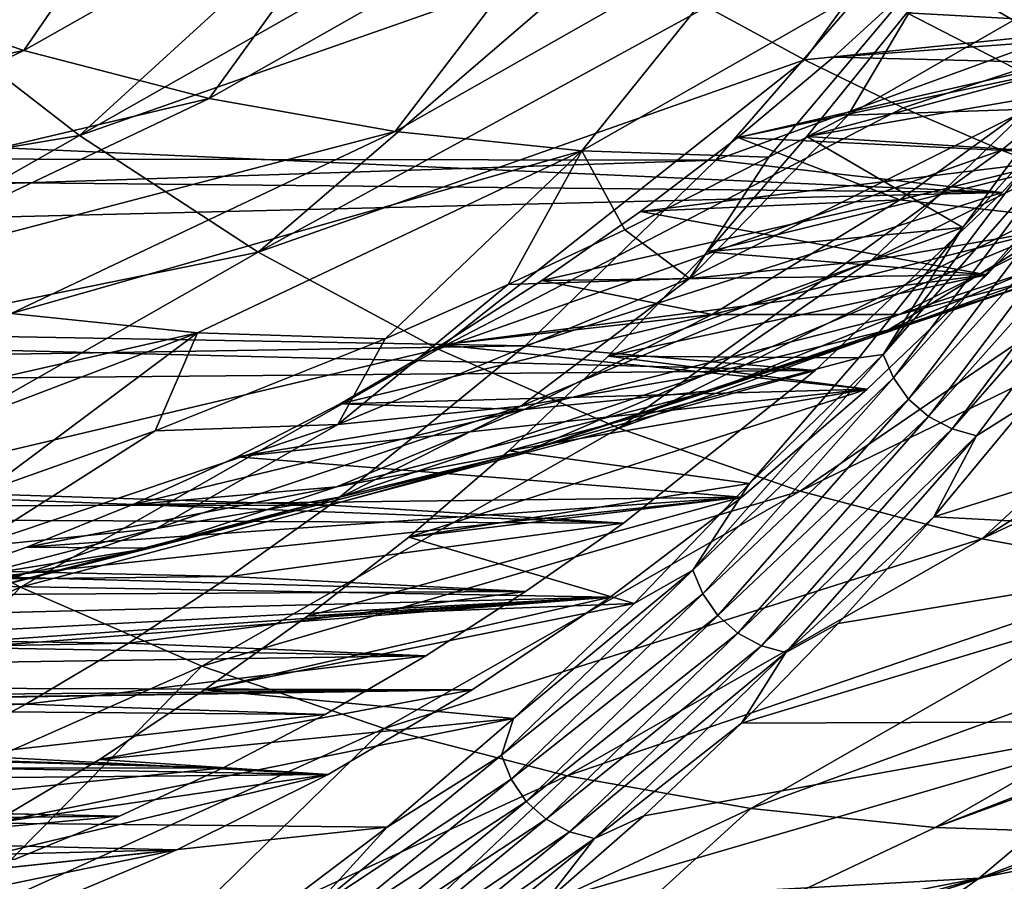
# Model space of a CAD drawing. Header units: millimetres. Extents: x 0 to 99, y -177 to 177.
# Tile 8 of 192: x 34.13 to 43.11, y -171.5 to -163.65. Entities that reach past the tile are written whole.
import ezdxf

# ---------------------------------------------------------------- set-up
doc = ezdxf.new("R2010")
doc.units = ezdxf.units.MM
doc.header["$LTSCALE"] = 26.699852
for name, color, linetype in [('12', 7, 'CONTINUOUS'), ('13', 7, 'CONTINUOUS'), ('17', 7, 'CONTINUOUS'), ('2', 7, 'CONTINUOUS'), ('37', 7, 'CONTINUOUS'), ('39', 7, 'CONTINUOUS'), ('4', 7, 'CONTINUOUS'), ('42', 7, 'CONTINUOUS'), ('6', 7, 'CONTINUOUS'), ('94', 7, 'CONTINUOUS'), ('96', 7, 'CONTINUOUS'), ('97', 7, 'CONTINUOUS')]:
    doc.layers.add(name, color=color, linetype=linetype)

msp = doc.modelspace()

# ---------------------------------------------------------------- linework, layer by layer
at = {"layer": '12', "color": 253, "linetype": 'Continuous', "true_color": 0x9ca8ab}
for points in [[(44.4944, -163.6874, 46.973), (42.309, -162.6124, 38.766), (46.5978, -161.7291, 46.763), (44.4944, -163.6874, 46.973)], [(41.2876, -164.0154, 40.5716), (40.3954, -163.5325, 37.2441), (42.309, -162.6124, 38.766), (41.2876, -164.0154, 40.5716)], [(44.4944, -163.6874, 46.973), (41.2876, -164.0154, 40.5716), (42.309, -162.6124, 38.766), (44.4944, -163.6874, 46.973)], [(42.1861, -164.4515, 43.9228), (41.2876, -164.0154, 40.5716), (44.4944, -163.6874, 46.973), (42.1861, -164.4515, 43.9228)], [(43.0805, -164.8383, 47.2604), (42.1861, -164.4515, 43.9228), (44.4944, -163.6874, 46.973), (43.0805, -164.8383, 47.2604)], [(46.6621, -164.472, 55.1041), (43.0805, -164.8383, 47.2604), (44.4944, -163.6874, 46.973), (46.6621, -164.472, 55.1041)], [(43.9669, -165.1771, 50.5691), (43.0805, -164.8383, 47.2604), (46.6621, -164.472, 55.1041), (43.9669, -165.1771, 50.5691)]]:
    msp.add_3dface(points, dxfattribs=at)
at = {"layer": '13', "color": 253, "linetype": 'Continuous', "true_color": 0x9ca8ab}
for points in [[(46.272, -168.3799, 153.2581), (47.965, -166.4493, 159.4221), (42.4657, -168.1794, 156.7867), (46.272, -168.3799, 153.2581)], [(42.4657, -168.1794, 156.7867), (47.965, -166.4493, 159.4221), (43.3206, -167.1468, 159.9926), (42.4657, -168.1794, 156.7867)], [(41.5942, -169.1516, 153.5206), (46.272, -168.3799, 153.2581), (42.4657, -168.1794, 156.7867), (41.5942, -169.1516, 153.5206)], [(44.5751, -170.0442, 147.0708), (46.272, -168.3799, 153.2581), (40.7128, -170.0596, 150.2172), (44.5751, -170.0442, 147.0708)], [(40.7128, -170.0596, 150.2172), (46.272, -168.3799, 153.2581), (41.5942, -169.1516, 153.5206), (40.7128, -170.0596, 150.2172)], [(44.5751, -170.0442, 147.0708), (42.8772, -171.4724, 140.8699), (48.9195, -169.1946, 145.6896), (44.5751, -170.0442, 147.0708)], [(48.9195, -169.1946, 145.6896), (42.8772, -171.4724, 140.8699), (47.2161, -170.6007, 139.517), (48.9195, -169.1946, 145.6896)], [(42.8772, -171.4724, 140.8699), (44.5751, -170.0442, 147.0708), (38.9187, -171.6952, 143.4916), (42.8772, -171.4724, 140.8699)], [(38.9187, -171.6952, 143.4916), (44.5751, -170.0442, 147.0708), (39.8215, -170.9065, 146.876), (38.9187, -171.6952, 143.4916)], [(39.8215, -170.9065, 146.876), (44.5751, -170.0442, 147.0708), (40.7128, -170.0596, 150.2172), (39.8215, -170.9065, 146.876)], [(42.8772, -171.4724, 140.8699), (41.1799, -172.687, 134.6601), (47.2161, -170.6007, 139.517), (42.8772, -171.4724, 140.8699)], [(47.2161, -170.6007, 139.517), (41.1799, -172.687, 134.6601), (45.5139, -171.7955, 133.3337), (47.2161, -170.6007, 139.517)], [(43.578, -172.7116, 93.8928), (41.9248, -172.8729, 87.7617), (47.4425, -170.8516, 92.786), (43.578, -172.7116, 93.8928)], [(47.4425, -170.8516, 92.786), (41.9248, -172.8729, 87.7617), (45.8002, -171.0146, 86.6883), (47.4425, -170.8516, 92.786)], [(41.9248, -172.8729, 87.7617), (40.2809, -172.9255, 81.6311), (45.8002, -171.0146, 86.6883), (41.9248, -172.8729, 87.7617)], [(40.2809, -172.9255, 81.6311), (43.1759, -171.5761, 80.8553), (45.8002, -171.0146, 86.6883), (40.2809, -172.9255, 81.6311)], [(41.1799, -172.687, 134.6601), (42.8772, -171.4724, 140.8699), (37.0721, -173.1071, 136.5723), (41.1799, -172.687, 134.6601)], [(37.0721, -173.1071, 136.5723), (42.8772, -171.4724, 140.8699), (38.0027, -172.428, 140.0589), (37.0721, -173.1071, 136.5723)], [(38.0027, -172.428, 140.0589), (42.8772, -171.4724, 140.8699), (38.9187, -171.6952, 143.4916), (38.0027, -172.428, 140.0589)]]:
    msp.add_3dface(points, dxfattribs=at)
at = {"layer": '17', "color": 253, "linetype": 'Continuous', "true_color": 0x9ca8ab}
for points in [[(45.5758, -162.5906, 146.6187), (43.8682, -164.0489, 140.521), (42.4138, -163.2009, 147.1857), (45.5758, -162.5906, 146.6187)], [(42.4138, -163.2009, 147.1857), (43.8682, -164.0489, 140.521), (41.551, -163.9917, 143.9656), (42.4138, -163.2009, 147.1857)], [(43.7053, -163.3554, 80.7113), (41.6827, -164.5177, 81.2531), (43.3263, -164.4632, 87.3948), (43.7053, -163.3554, 80.7113)], [(41.551, -163.9917, 143.9656), (43.8682, -164.0489, 140.521), (40.6772, -164.7218, 140.7046), (41.551, -163.9917, 143.9656)], [(43.8682, -164.0489, 140.521), (42.1564, -165.291, 134.3883), (40.6772, -164.7218, 140.7046), (43.8682, -164.0489, 140.521)], [(42.1564, -165.291, 134.3883), (43.8682, -164.0489, 140.521), (45.5558, -164.4523, 133.3315), (42.1564, -165.291, 134.3883)], [(41.8952, -165.843, 94.4202), (43.5557, -165.5592, 100.5784), (44.9712, -164.2973, 93.5303), (41.8952, -165.843, 94.4202)], [(43.3263, -164.4632, 87.3948), (41.8952, -165.843, 94.4202), (44.9712, -164.2973, 93.5303), (43.3263, -164.4632, 87.3948)], [(41.6827, -164.5177, 81.2531), (40.2368, -166.009, 88.255), (43.3263, -164.4632, 87.3948), (41.6827, -164.5177, 81.2531)], [(40.2368, -166.009, 88.255), (41.8952, -165.843, 94.4202), (43.3263, -164.4632, 87.3948), (40.2368, -166.009, 88.255)], [(41.6827, -164.5177, 81.2531), (40.9605, -164.9025, 81.4466), (40.2368, -166.009, 88.255), (41.6827, -164.5177, 81.2531)], [(43.853, -165.4825, 127.1904), (42.1564, -165.291, 134.3883), (45.5558, -164.4523, 133.3315), (43.853, -165.4825, 127.1904)], [(40.6772, -164.7218, 140.7046), (42.1564, -165.291, 134.3883), (39.7912, -165.3978, 137.3978), (40.6772, -164.7218, 140.7046)], [(40.9605, -164.9025, 81.4466), (39.6473, -165.5635, 81.7985), (40.2368, -166.009, 88.255), (40.9605, -164.9025, 81.4466)], [(42.0525, -166.475, 107.6885), (43.7345, -165.9302, 113.8551), (45.2178, -165.1505, 106.7282), (42.0525, -166.475, 107.6885)], [(43.5557, -165.5592, 100.5784), (42.0525, -166.475, 107.6885), (45.2178, -165.1505, 106.7282), (43.5557, -165.5592, 100.5784)], [(42.1564, -165.291, 134.3883), (40.443, -166.3356, 128.2276), (38.8916, -166.0264, 134.0406), (42.1564, -165.291, 134.3883)], [(39.7912, -165.3978, 137.3978), (42.1564, -165.291, 134.3883), (38.8916, -166.0264, 134.0406), (39.7912, -165.3978, 137.3978)], [(40.443, -166.3356, 128.2276), (42.1564, -165.291, 134.3883), (43.853, -165.4825, 127.1904), (40.443, -166.3356, 128.2276)], [(42.1503, -166.3354, 121.0269), (43.853, -165.4825, 127.1904), (45.4193, -165.2439, 120.011), (42.1503, -166.3354, 121.0269)], [(43.7345, -165.9302, 113.8551), (42.1503, -166.3354, 121.0269), (45.4193, -165.2439, 120.011), (43.7345, -165.9302, 113.8551)], [(42.1503, -166.3354, 121.0269), (40.443, -166.3356, 128.2276), (43.853, -165.4825, 127.1904), (42.1503, -166.3354, 121.0269)], [(39.6473, -165.5635, 81.7985), (38.5853, -166.0628, 82.0831), (40.2368, -166.009, 88.255), (39.6473, -165.5635, 81.7985)], [(40.3741, -166.8866, 101.5132), (42.0525, -166.475, 107.6885), (43.5557, -165.5592, 100.5784), (40.3741, -166.8866, 101.5132)], [(41.8952, -165.843, 94.4202), (40.3741, -166.8866, 101.5132), (43.5557, -165.5592, 100.5784), (41.8952, -165.843, 94.4202)], [(38.6999, -167.1724, 95.3302), (40.3741, -166.8866, 101.5132), (41.8952, -165.843, 94.4202), (38.6999, -167.1724, 95.3302)], [(40.2368, -166.009, 88.255), (38.6999, -167.1724, 95.3302), (41.8952, -165.843, 94.4202), (40.2368, -166.009, 88.255)], [(40.4501, -167.0295, 114.8483), (42.1503, -166.3354, 121.0269), (43.7345, -165.9302, 113.8551), (40.4501, -167.0295, 114.8483)], [(42.0525, -166.475, 107.6885), (40.4501, -167.0295, 114.8483), (43.7345, -165.9302, 113.8551), (42.0525, -166.475, 107.6885)], [(38.5853, -166.0628, 82.0831), (37.0306, -167.3395, 89.1406), (40.2368, -166.009, 88.255), (38.5853, -166.0628, 82.0831)], [(37.0306, -167.3395, 89.1406), (38.6999, -167.1724, 95.3302), (40.2368, -166.009, 88.255), (37.0306, -167.3395, 89.1406)], [(38.8916, -166.0264, 134.0406), (40.443, -166.3356, 128.2276), (37.9776, -166.6131, 130.6294), (38.8916, -166.0264, 134.0406)], [(38.5853, -166.0628, 82.0831), (37.4626, -166.5576, 82.3839), (37.0306, -167.3395, 89.1406), (38.5853, -166.0628, 82.0831)], [(40.443, -166.3356, 128.2276), (38.7304, -167.2011, 122.0459), (37.0518, -167.1492, 127.1743), (40.443, -166.3356, 128.2276)], [(37.9776, -166.6131, 130.6294), (40.443, -166.3356, 128.2276), (37.0518, -167.1492, 127.1743), (37.9776, -166.6131, 130.6294)], [(38.7304, -167.2011, 122.0459), (40.443, -166.3356, 128.2276), (42.1503, -166.3354, 121.0269), (38.7304, -167.2011, 122.0459)], [(40.4501, -167.0295, 114.8483), (38.7304, -167.2011, 122.0459), (42.1503, -166.3354, 121.0269), (40.4501, -167.0295, 114.8483)], [(38.7543, -167.5807, 108.6604), (40.4501, -167.0295, 114.8483), (42.0525, -166.475, 107.6885), (38.7543, -167.5807, 108.6604)], [(40.3741, -166.8866, 101.5132), (38.7543, -167.5807, 108.6604), (42.0525, -166.475, 107.6885), (40.3741, -166.8866, 101.5132)], [(37.4626, -166.5576, 82.3839), (35.367, -167.395, 82.9454), (37.0306, -167.3395, 89.1406), (37.4626, -166.5576, 82.3839)], [(37.0639, -167.9974, 102.4646), (38.7543, -167.5807, 108.6604), (40.3741, -166.8866, 101.5132), (37.0639, -167.9974, 102.4646)], [(38.6999, -167.1724, 95.3302), (37.0639, -167.9974, 102.4646), (40.3741, -166.8866, 101.5132), (38.6999, -167.1724, 95.3302)], [(37.021, -167.9061, 115.8502), (38.7304, -167.2011, 122.0459), (40.4501, -167.0295, 114.8483), (37.021, -167.9061, 115.8502)], [(38.7543, -167.5807, 108.6604), (37.021, -167.9061, 115.8502), (40.4501, -167.0295, 114.8483), (38.7543, -167.5807, 108.6604)], [(38.7304, -167.2011, 122.0459), (37.021, -167.9061, 115.8502), (35.1626, -168.0682, 120.124), (38.7304, -167.2011, 122.0459)], [(36.1139, -167.6335, 123.6741), (38.7304, -167.2011, 122.0459), (35.1626, -168.0682, 120.124), (36.1139, -167.6335, 123.6741)], [(35.3795, -168.2868, 96.2619), (37.0639, -167.9974, 102.4646), (38.6999, -167.1724, 95.3302), (35.3795, -168.2868, 96.2619)], [(37.0306, -167.3395, 89.1406), (35.3795, -168.2868, 96.2619), (38.6999, -167.1724, 95.3302), (37.0306, -167.3395, 89.1406)], [(37.0518, -167.1492, 127.1743), (38.7304, -167.2011, 122.0459), (36.1139, -167.6335, 123.6741), (37.0518, -167.1492, 127.1743)], [(35.367, -167.395, 82.9454), (33.7021, -168.456, 90.0531), (37.0306, -167.3395, 89.1406), (35.367, -167.395, 82.9454)], [(33.7021, -168.456, 90.0531), (35.3795, -168.2868, 96.2619), (37.0306, -167.3395, 89.1406), (33.7021, -168.456, 90.0531)], [(35.367, -167.395, 82.9454), (33.8174, -167.9459, 83.3607), (33.7021, -168.456, 90.0531), (35.367, -167.395, 82.9454)], [(35.3168, -168.4664, 109.646), (37.021, -167.9061, 115.8502), (38.7543, -167.5807, 108.6604), (35.3168, -168.4664, 109.646)], [(37.0639, -167.9974, 102.4646), (35.3168, -168.4664, 109.646), (38.7543, -167.5807, 108.6604), (37.0639, -167.9974, 102.4646)], [(37.021, -167.9061, 115.8502), (35.3168, -168.4664, 109.646), (34.1966, -168.4558, 116.5188), (37.021, -167.9061, 115.8502)], [(35.1626, -168.0682, 120.124), (37.021, -167.9061, 115.8502), (34.1966, -168.4558, 116.5188), (35.1626, -168.0682, 120.124)], [(33.6189, -168.8904, 103.4348), (35.3168, -168.4664, 109.646), (37.0639, -167.9974, 102.4646), (33.6189, -168.8904, 103.4348)], [(35.3795, -168.2868, 96.2619), (33.6189, -168.8904, 103.4348), (37.0639, -167.9974, 102.4646), (35.3795, -168.2868, 96.2619)], [(31.9282, -169.1851, 97.2172), (33.6189, -168.8904, 103.4348), (35.3795, -168.2868, 96.2619), (31.9282, -169.1851, 97.2172)], [(33.7021, -168.456, 90.0531), (31.9282, -169.1851, 97.2172), (35.3795, -168.2868, 96.2619), (33.7021, -168.456, 90.0531)], [(35.3168, -168.4664, 109.646), (33.6189, -168.8904, 103.4348), (32.2151, -169.0984, 109.1234), (35.3168, -168.4664, 109.646)], [(33.2145, -168.7984, 112.8536), (35.3168, -168.4664, 109.646), (32.2151, -169.0984, 109.1234), (33.2145, -168.7984, 112.8536)], [(34.1966, -168.4558, 116.5188), (35.3168, -168.4664, 109.646), (33.2145, -168.7984, 112.8536), (34.1966, -168.4558, 116.5188)]]:
    msp.add_3dface(points, dxfattribs=at)
at = {"layer": '2', "color": 253, "linetype": 'Continuous', "true_color": 0x9ca8ab}
for points in [[(43.6327, -164.3138, 165.2578), (45.3028, -161.7362, 171.4904), (42.2179, -163.5863, 159.9774), (43.6327, -164.3138, 165.2578)], [(41.3065, -164.7137, 156.5762), (43.6327, -164.3138, 165.2578), (42.2179, -163.5863, 159.9774), (41.3065, -164.7137, 156.5762)], [(42.7288, -165.5418, 161.8843), (43.6327, -164.3138, 165.2578), (41.3065, -164.7137, 156.5762), (42.7288, -165.5418, 161.8843)], [(40.4005, -165.7645, 153.195), (42.7288, -165.5418, 161.8843), (41.3065, -164.7137, 156.5762), (40.4005, -165.7645, 153.195)], [(41.7808, -166.732, 158.3462), (42.7288, -165.5418, 161.8843), (39.4969, -166.7169, 149.8226), (41.7808, -166.732, 158.3462)], [(39.4969, -166.7169, 149.8226), (42.7288, -165.5418, 161.8843), (40.4005, -165.7645, 153.195), (39.4969, -166.7169, 149.8226)], [(38.5909, -167.579, 146.4413), (41.7808, -166.732, 158.3462), (39.4969, -166.7169, 149.8226), (38.5909, -167.579, 146.4413)], [(40.7844, -167.8769, 154.6277), (41.7808, -166.732, 158.3462), (38.5909, -167.579, 146.4413), (40.7844, -167.8769, 154.6277)], [(37.6783, -168.3642, 143.0354), (40.7844, -167.8769, 154.6277), (38.5909, -167.579, 146.4413), (37.6783, -168.3642, 143.0354)], [(39.7347, -168.9696, 150.71), (40.7844, -167.8769, 154.6277), (37.6783, -168.3642, 143.0354), (39.7347, -168.9696, 150.71)], [(36.7549, -169.0861, 139.5893), (39.7347, -168.9696, 150.71), (37.6783, -168.3642, 143.0354), (36.7549, -169.0861, 139.5893)], [(38.6345, -170.0179, 146.6042), (39.7347, -168.9696, 150.71), (35.8165, -169.7581, 136.0873), (38.6345, -170.0179, 146.6042)], [(35.8165, -169.7581, 136.0873), (39.7347, -168.9696, 150.71), (36.7549, -169.0861, 139.5893), (35.8165, -169.7581, 136.0873)], [(34.8592, -170.3919, 132.5145), (38.6345, -170.0179, 146.6042), (35.8165, -169.7581, 136.0873), (34.8592, -170.3919, 132.5145)], [(37.4806, -171.0091, 142.2977), (38.6345, -170.0179, 146.6042), (33.8839, -170.9734, 128.8745), (37.4806, -171.0091, 142.2977)], [(33.8839, -170.9734, 128.8745), (38.6345, -170.0179, 146.6042), (34.8592, -170.3919, 132.5145), (33.8839, -170.9734, 128.8745)], [(32.8934, -171.4982, 125.1781), (37.4806, -171.0091, 142.2977), (33.8839, -170.9734, 128.8745), (32.8934, -171.4982, 125.1781)], [(36.2679, -171.9272, 137.7718), (37.4806, -171.0091, 142.2977), (32.8934, -171.4982, 125.1781), (36.2679, -171.9272, 137.7718)], [(31.8903, -171.9685, 121.4345), (36.2679, -171.9272, 137.7718), (32.8934, -171.4982, 125.1781), (31.8903, -171.9685, 121.4345)]]:
    msp.add_3dface(points, dxfattribs=at)
at = {"layer": '37', "color": 253, "linetype": 'Continuous', "true_color": 0x9ca8ab}
for points in [[(45.9144, -162.5467, 160.25), (42.4138, -163.2009, 147.1857), (44.9759, -163.7371, 156.7476), (45.9144, -162.5467, 160.25)], [(42.4138, -163.2009, 147.1857), (41.551, -163.9917, 143.9656), (44.9759, -163.7371, 156.7476), (42.4138, -163.2009, 147.1857)], [(41.551, -163.9917, 143.9656), (40.6772, -164.7218, 140.7046), (44.9759, -163.7371, 156.7476), (41.551, -163.9917, 143.9656)], [(44.9759, -163.7371, 156.7476), (40.6772, -164.7218, 140.7046), (43.9885, -164.8831, 153.0626), (44.9759, -163.7371, 156.7476)], [(40.6772, -164.7218, 140.7046), (39.7912, -165.3978, 137.3978), (43.9885, -164.8831, 153.0626), (40.6772, -164.7218, 140.7046)], [(43.9885, -164.8831, 153.0626), (39.7912, -165.3978, 137.3978), (42.9484, -165.9736, 149.1808), (43.9885, -164.8831, 153.0626)], [(39.7912, -165.3978, 137.3978), (38.8916, -166.0264, 134.0406), (42.9484, -165.9736, 149.1808), (39.7912, -165.3978, 137.3978)], [(38.8916, -166.0264, 134.0406), (37.9776, -166.6131, 130.6294), (42.9484, -165.9736, 149.1808), (38.8916, -166.0264, 134.0406)], [(42.9484, -165.9736, 149.1808), (37.9776, -166.6131, 130.6294), (41.858, -167.0169, 145.1115), (42.9484, -165.9736, 149.1808)], [(37.9776, -166.6131, 130.6294), (37.0518, -167.1492, 127.1743), (41.858, -167.0169, 145.1115), (37.9776, -166.6131, 130.6294)], [(37.0518, -167.1492, 127.1743), (36.1139, -167.6335, 123.6741), (41.858, -167.0169, 145.1115), (37.0518, -167.1492, 127.1743)], [(41.858, -167.0169, 145.1115), (36.1139, -167.6335, 123.6741), (40.7144, -168.002, 140.8434), (41.858, -167.0169, 145.1115)], [(36.1139, -167.6335, 123.6741), (35.1626, -168.0682, 120.124), (40.7144, -168.002, 140.8434), (36.1139, -167.6335, 123.6741)], [(34.1966, -168.4558, 116.5188), (33.2145, -168.7984, 112.8536), (40.7144, -168.002, 140.8434), (34.1966, -168.4558, 116.5188)], [(40.7144, -168.002, 140.8434), (33.2145, -168.7984, 112.8536), (39.5133, -168.9134, 136.3608), (40.7144, -168.002, 140.8434)], [(35.1626, -168.0682, 120.124), (34.1966, -168.4558, 116.5188), (40.7144, -168.002, 140.8434), (35.1626, -168.0682, 120.124)], [(33.2145, -168.7984, 112.8536), (32.2151, -169.0984, 109.1234), (39.5133, -168.9134, 136.3608), (33.2145, -168.7984, 112.8536)], [(30.1672, -169.5647, 101.4806), (29.1196, -169.7296, 97.5709), (39.5133, -168.9134, 136.3608), (30.1672, -169.5647, 101.4806)], [(39.5133, -168.9134, 136.3608), (29.1196, -169.7296, 97.5709), (38.2575, -169.7579, 131.6742), (39.5133, -168.9134, 136.3608)], [(31.199, -169.3543, 105.3314), (30.1672, -169.5647, 101.4806), (39.5133, -168.9134, 136.3608), (31.199, -169.3543, 105.3314)], [(32.2151, -169.0984, 109.1234), (31.199, -169.3543, 105.3314), (39.5133, -168.9134, 136.3608), (32.2151, -169.0984, 109.1234)], [(26.9771, -169.9232, 89.575), (25.8822, -169.9517, 85.4888), (38.2575, -169.7579, 131.6742), (26.9771, -169.9232, 89.575)], [(38.2575, -169.7579, 131.6742), (25.8822, -169.9517, 85.4888), (36.9436, -170.5293, 126.7707), (38.2575, -169.7579, 131.6742)], [(28.0562, -169.8491, 93.6024), (26.9771, -169.9232, 89.575), (38.2575, -169.7579, 131.6742), (28.0562, -169.8491, 93.6024)], [(29.1196, -169.7296, 97.5709), (28.0562, -169.8491, 93.6024), (38.2575, -169.7579, 131.6742), (29.1196, -169.7296, 97.5709)], [(36.9436, -170.5293, 126.7707), (25.8822, -169.9517, 85.4888), (14.1196, -170.1263, 41.5905), (36.9436, -170.5293, 126.7707)], [(15.2048, -170.7313, 45.6405), (36.9436, -170.5293, 126.7707), (14.1196, -170.1263, 41.5905), (15.2048, -170.7313, 45.6405)], [(35.5654, -171.2141, 121.627), (36.9436, -170.5293, 126.7707), (15.2048, -170.7313, 45.6405), (35.5654, -171.2141, 121.627)], [(17.2421, -171.67, 53.2436), (35.5654, -171.2141, 121.627), (15.2048, -170.7313, 45.6405), (17.2421, -171.67, 53.2436)], [(34.1257, -171.8206, 116.2539), (35.5654, -171.2141, 121.627), (17.2421, -171.67, 53.2436), (34.1257, -171.8206, 116.2539)]]:
    msp.add_3dface(points, dxfattribs=at)
at = {"layer": '39', "color": 253, "linetype": 'Continuous', "true_color": 0x9ca8ab}
for points in [[(42.2179, -163.5863, 159.9774), (45.9144, -162.5467, 160.25), (44.9759, -163.7371, 156.7476), (42.2179, -163.5863, 159.9774)], [(41.3065, -164.7137, 156.5762), (42.2179, -163.5863, 159.9774), (44.9759, -163.7371, 156.7476), (41.3065, -164.7137, 156.5762)], [(41.3065, -164.7137, 156.5762), (44.9759, -163.7371, 156.7476), (43.9885, -164.8831, 153.0626), (41.3065, -164.7137, 156.5762)], [(40.4005, -165.7645, 153.195), (41.3065, -164.7137, 156.5762), (43.9885, -164.8831, 153.0626), (40.4005, -165.7645, 153.195)], [(40.4005, -165.7645, 153.195), (43.9885, -164.8831, 153.0626), (42.9484, -165.9736, 149.1808), (40.4005, -165.7645, 153.195)], [(39.4969, -166.7169, 149.8226), (40.4005, -165.7645, 153.195), (42.9484, -165.9736, 149.1808), (39.4969, -166.7169, 149.8226)], [(39.4969, -166.7169, 149.8226), (42.9484, -165.9736, 149.1808), (41.858, -167.0169, 145.1115), (39.4969, -166.7169, 149.8226)], [(38.5909, -167.579, 146.4413), (39.4969, -166.7169, 149.8226), (41.858, -167.0169, 145.1115), (38.5909, -167.579, 146.4413)], [(37.6783, -168.3642, 143.0354), (38.5909, -167.579, 146.4413), (41.858, -167.0169, 145.1115), (37.6783, -168.3642, 143.0354)], [(37.6783, -168.3642, 143.0354), (41.858, -167.0169, 145.1115), (40.7144, -168.002, 140.8434), (37.6783, -168.3642, 143.0354)], [(36.7549, -169.0861, 139.5893), (37.6783, -168.3642, 143.0354), (40.7144, -168.002, 140.8434), (36.7549, -169.0861, 139.5893)], [(36.7549, -169.0861, 139.5893), (40.7144, -168.002, 140.8434), (39.5133, -168.9134, 136.3608), (36.7549, -169.0861, 139.5893)], [(35.8165, -169.7581, 136.0873), (36.7549, -169.0861, 139.5893), (39.5133, -168.9134, 136.3608), (35.8165, -169.7581, 136.0873)], [(35.8165, -169.7581, 136.0873), (39.5133, -168.9134, 136.3608), (38.2575, -169.7579, 131.6742), (35.8165, -169.7581, 136.0873)], [(34.8592, -170.3919, 132.5145), (35.8165, -169.7581, 136.0873), (38.2575, -169.7579, 131.6742), (34.8592, -170.3919, 132.5145)], [(34.8592, -170.3919, 132.5145), (38.2575, -169.7579, 131.6742), (36.9436, -170.5293, 126.7707), (34.8592, -170.3919, 132.5145)], [(33.8839, -170.9734, 128.8745), (34.8592, -170.3919, 132.5145), (36.9436, -170.5293, 126.7707), (33.8839, -170.9734, 128.8745)], [(32.8934, -171.4982, 125.1781), (33.8839, -170.9734, 128.8745), (36.9436, -170.5293, 126.7707), (32.8934, -171.4982, 125.1781)], [(32.8934, -171.4982, 125.1781), (36.9436, -170.5293, 126.7707), (35.5654, -171.2141, 121.627), (32.8934, -171.4982, 125.1781)], [(31.8903, -171.9685, 121.4345), (32.8934, -171.4982, 125.1781), (35.5654, -171.2141, 121.627), (31.8903, -171.9685, 121.4345)], [(31.8903, -171.9685, 121.4345), (35.5654, -171.2141, 121.627), (34.1257, -171.8206, 116.2539), (31.8903, -171.9685, 121.4345)]]:
    msp.add_3dface(points, dxfattribs=at)
at = {"layer": '4', "color": 253, "linetype": 'Continuous', "true_color": 0x9ca8ab}
for points in [[(34.6758, -164.7045, 29.8462), (33.0549, -163.4464, 23.7037), (37.8216, -161.8327, 27.6393), (34.6758, -164.7045, 29.8462)], [(38.6641, -162.4421, 30.7839), (34.6758, -164.7045, 29.8462), (37.8216, -161.8327, 27.6393), (38.6641, -162.4421, 30.7839)], [(39.5189, -163.0067, 33.9739), (34.6758, -164.7045, 29.8462), (38.6641, -162.4421, 30.7839), (39.5189, -163.0067, 33.9739)], [(36.3069, -165.7668, 36.0185), (34.6758, -164.7045, 29.8462), (39.5189, -163.0067, 33.9739), (36.3069, -165.7668, 36.0185)], [(40.3954, -163.5325, 37.2441), (36.3069, -165.7668, 36.0185), (39.5189, -163.0067, 33.9739), (40.3954, -163.5325, 37.2441)], [(34.6758, -164.7045, 29.8462), (29.2279, -165.6169, 24.0283), (33.0549, -163.4464, 23.7037), (34.6758, -164.7045, 29.8462)], [(41.2876, -164.0154, 40.5716), (36.3069, -165.7668, 36.0185), (40.3954, -163.5325, 37.2441), (41.2876, -164.0154, 40.5716)], [(37.9466, -166.6508, 42.2131), (36.3069, -165.7668, 36.0185), (41.2876, -164.0154, 40.5716), (37.9466, -166.6508, 42.2131)], [(42.1861, -164.4515, 43.9228), (37.9466, -166.6508, 42.2131), (41.2876, -164.0154, 40.5716), (42.1861, -164.4515, 43.9228)], [(43.0805, -164.8383, 47.2604), (37.9466, -166.6508, 42.2131), (42.1861, -164.4515, 43.9228), (43.0805, -164.8383, 47.2604)], [(30.854, -166.8769, 30.2558), (29.2279, -165.6169, 24.0283), (34.6758, -164.7045, 29.8462), (30.854, -166.8769, 30.2558)], [(36.3069, -165.7668, 36.0185), (30.854, -166.8769, 30.2558), (34.6758, -164.7045, 29.8462), (36.3069, -165.7668, 36.0185)], [(39.5932, -167.3725, 48.4239), (37.9466, -166.6508, 42.2131), (43.0805, -164.8383, 47.2604), (39.5932, -167.3725, 48.4239)], [(43.9669, -165.1771, 50.5691), (39.5932, -167.3725, 48.4239), (43.0805, -164.8383, 47.2604), (43.9669, -165.1771, 50.5691)], [(44.8619, -165.4759, 53.9107), (39.5932, -167.3725, 48.4239), (43.9669, -165.1771, 50.5691), (44.8619, -165.4759, 53.9107)], [(41.2455, -167.9462, 54.6459), (39.5932, -167.3725, 48.4239), (44.8619, -165.4759, 53.9107), (41.2455, -167.9462, 54.6459)], [(45.7825, -165.7394, 57.3474), (41.2455, -167.9462, 54.6459), (44.8619, -165.4759, 53.9107), (45.7825, -165.7394, 57.3474)], [(32.4913, -167.9389, 36.5099), (30.854, -166.8769, 30.2558), (36.3069, -165.7668, 36.0185), (32.4913, -167.9389, 36.5099)], [(37.9466, -166.6508, 42.2131), (32.4913, -167.9389, 36.5099), (36.3069, -165.7668, 36.0185), (37.9466, -166.6508, 42.2131)], [(42.9028, -168.38, 60.876), (41.2455, -167.9462, 54.6459), (45.7825, -165.7394, 57.3474), (42.9028, -168.38, 60.876)], [(46.7259, -165.965, 60.8687), (42.9028, -168.38, 60.876), (45.7825, -165.7394, 57.3474), (46.7259, -165.965, 60.8687)], [(47.6804, -166.1492, 64.4312), (42.9028, -168.38, 60.876), (46.7259, -165.965, 60.8687), (47.6804, -166.1492, 64.4312)], [(44.5647, -168.6812, 67.1117), (42.9028, -168.38, 60.876), (47.6804, -166.1492, 64.4312), (44.5647, -168.6812, 67.1117)], [(34.1381, -168.8208, 42.7834), (32.4913, -167.9389, 36.5099), (37.9466, -166.6508, 42.2131), (34.1381, -168.8208, 42.7834)], [(39.5932, -167.3725, 48.4239), (34.1381, -168.8208, 42.7834), (37.9466, -166.6508, 42.2131), (39.5932, -167.3725, 48.4239)], [(35.7929, -169.5396, 49.0708), (34.1381, -168.8208, 42.7834), (39.5932, -167.3725, 48.4239), (35.7929, -169.5396, 49.0708)], [(41.2455, -167.9462, 54.6459), (35.7929, -169.5396, 49.0708), (39.5932, -167.3725, 48.4239), (41.2455, -167.9462, 54.6459)], [(34.1381, -168.8208, 42.7834), (30.0481, -170.5866, 42.841), (32.4913, -167.9389, 36.5099), (34.1381, -168.8208, 42.7834)], [(37.4546, -170.1097, 55.367), (35.7929, -169.5396, 49.0708), (41.2455, -167.9462, 54.6459), (37.4546, -170.1097, 55.367)], [(42.9028, -168.38, 60.876), (37.4546, -170.1097, 55.367), (41.2455, -167.9462, 54.6459), (42.9028, -168.38, 60.876)], [(39.1228, -170.54, 61.6694), (37.4546, -170.1097, 55.367), (42.9028, -168.38, 60.876), (39.1228, -170.54, 61.6694)], [(44.5647, -168.6812, 67.1117), (39.1228, -170.54, 61.6694), (42.9028, -168.38, 60.876), (44.5647, -168.6812, 67.1117)], [(40.7972, -170.8381, 67.9757), (39.1228, -170.54, 61.6694), (44.5647, -168.6812, 67.1117), (40.7972, -170.8381, 67.9757)], [(46.2306, -168.8571, 73.3503), (40.7972, -170.8381, 67.9757), (44.5647, -168.6812, 67.1117), (46.2306, -168.8571, 73.3503)], [(31.7396, -171.3326, 49.2924), (30.0481, -170.5866, 42.841), (34.1381, -168.8208, 42.7834), (31.7396, -171.3326, 49.2924)], [(35.7929, -169.5396, 49.0708), (31.7396, -171.3326, 49.2924), (34.1381, -168.8208, 42.7834), (35.7929, -169.5396, 49.0708)], [(42.4776, -171.0118, 74.2836), (40.7972, -170.8381, 67.9757), (46.2306, -168.8571, 73.3503), (42.4776, -171.0118, 74.2836)], [(47.9014, -168.9141, 79.589), (42.4776, -171.0118, 74.2836), (46.2306, -168.8571, 73.3503), (47.9014, -168.9141, 79.589)], [(47.4389, -169.2017, 79.7129), (42.4776, -171.0118, 74.2836), (47.9014, -168.9141, 79.589), (47.4389, -169.2017, 79.7129)], [(44.1661, -171.0674, 80.59), (42.4776, -171.0118, 74.2836), (47.4389, -169.2017, 79.7129), (44.1661, -171.0674, 80.59)], [(33.4391, -171.9231, 55.7522), (31.7396, -171.3326, 49.2924), (35.7929, -169.5396, 49.0708), (33.4391, -171.9231, 55.7522)], [(37.4546, -170.1097, 55.367), (33.4391, -171.9231, 55.7522), (35.7929, -169.5396, 49.0708), (37.4546, -170.1097, 55.367)], [(35.1461, -172.368, 62.2175), (33.4391, -171.9231, 55.7522), (37.4546, -170.1097, 55.367), (35.1461, -172.368, 62.2175)], [(39.1228, -170.54, 61.6694), (35.1461, -172.368, 62.2175), (37.4546, -170.1097, 55.367), (39.1228, -170.54, 61.6694)], [(36.8605, -172.6756, 68.6859), (35.1461, -172.368, 62.2175), (39.1228, -170.54, 61.6694), (36.8605, -172.6756, 68.6859)], [(40.7972, -170.8381, 67.9757), (36.8605, -172.6756, 68.6859), (39.1228, -170.54, 61.6694), (40.7972, -170.8381, 67.9757)], [(38.5821, -172.8543, 75.1552), (36.8605, -172.6756, 68.6859), (40.7972, -170.8381, 67.9757), (38.5821, -172.8543, 75.1552)], [(42.4776, -171.0118, 74.2836), (38.5821, -172.8543, 75.1552), (40.7972, -170.8381, 67.9757), (42.4776, -171.0118, 74.2836)], [(44.1661, -171.0674, 80.59), (38.5821, -172.8543, 75.1552), (42.4776, -171.0118, 74.2836), (44.1661, -171.0674, 80.59)], [(43.1759, -171.5761, 80.8553), (38.5821, -172.8543, 75.1552), (44.1661, -171.0674, 80.59), (43.1759, -171.5761, 80.8553)]]:
    msp.add_3dface(points, dxfattribs=at)
at = {"layer": '42', "color": 253, "linetype": 'Continuous', "true_color": 0x9ca8ab}
for points in [[(43.6327, -164.3138, 165.2578), (42.7288, -165.5418, 161.8843), (43.7161, -164.4357, 165.4753), (43.6327, -164.3138, 165.2578)], [(43.7161, -164.4357, 165.4753), (42.7288, -165.5418, 161.8843), (42.0047, -166.6996, 159.0872), (43.7161, -164.4357, 165.4753)], [(43.7161, -164.4357, 165.4753), (42.0047, -166.6996, 159.0872), (43.8094, -164.6437, 165.5295), (43.7161, -164.4357, 165.4753)], [(43.8094, -164.6437, 165.5295), (42.0047, -166.6996, 159.0872), (42.0961, -166.9118, 159.1317), (43.8094, -164.6437, 165.5295)], [(43.8094, -164.6437, 165.5295), (42.0961, -166.9118, 159.1317), (43.9495, -164.8357, 165.5651), (43.8094, -164.6437, 165.5295)], [(43.9495, -164.8357, 165.5651), (42.0961, -166.9118, 159.1317), (42.2348, -167.1077, 159.1582), (43.9495, -164.8357, 165.5651)], [(43.9495, -164.8357, 165.5651), (42.2348, -167.1077, 159.1582), (44.1323, -164.9922, 165.5757), (43.9495, -164.8357, 165.5651)], [(44.1323, -164.9922, 165.5757), (42.2348, -167.1077, 159.1582), (42.4171, -167.2669, 159.1611), (44.1323, -164.9922, 165.5757)], [(44.1323, -164.9922, 165.5757), (42.4171, -167.2669, 159.1611), (44.3457, -165.1026, 165.5606), (44.1323, -164.9922, 165.5757)], [(44.3457, -165.1026, 165.5606), (42.4171, -167.2669, 159.1611), (42.6307, -167.3787, 159.1403), (44.3457, -165.1026, 165.5606)], [(44.3457, -165.1026, 165.5606), (42.6307, -167.3787, 159.1403), (44.5692, -165.1654, 165.5247), (44.3457, -165.1026, 165.5606)], [(44.5692, -165.1654, 165.5247), (42.6307, -167.3787, 159.1403), (42.8548, -167.4415, 159.1007), (44.5692, -165.1654, 165.5247)], [(43.3206, -167.1468, 159.9926), (44.5692, -165.1654, 165.5247), (42.8548, -167.4415, 159.1007), (43.3206, -167.1468, 159.9926)], [(42.7288, -165.5418, 161.8843), (41.7808, -166.732, 158.3462), (42.0047, -166.6996, 159.0872), (42.7288, -165.5418, 161.8843)], [(42.0047, -166.6996, 159.0872), (40.7844, -167.8769, 154.6277), (40.2694, -168.6656, 152.6101), (42.0047, -166.6996, 159.0872)], [(42.0047, -166.6996, 159.0872), (40.2694, -168.6656, 152.6101), (42.0961, -166.9118, 159.1317), (42.0047, -166.6996, 159.0872)], [(41.7808, -166.732, 158.3462), (40.7844, -167.8769, 154.6277), (42.0047, -166.6996, 159.0872), (41.7808, -166.732, 158.3462)], [(42.0961, -166.9118, 159.1317), (40.2694, -168.6656, 152.6101), (40.3592, -168.8814, 152.6459), (42.0961, -166.9118, 159.1317)], [(42.0961, -166.9118, 159.1317), (40.3592, -168.8814, 152.6459), (42.2348, -167.1077, 159.1582), (42.0961, -166.9118, 159.1317)], [(42.2348, -167.1077, 159.1582), (40.3592, -168.8814, 152.6459), (40.4969, -169.0804, 152.6642), (42.2348, -167.1077, 159.1582)], [(42.2348, -167.1077, 159.1582), (40.4969, -169.0804, 152.6642), (42.4171, -167.2669, 159.1611), (42.2348, -167.1077, 159.1582)], [(42.4657, -168.1794, 156.7867), (43.3206, -167.1468, 159.9926), (42.8548, -167.4415, 159.1007), (42.4657, -168.1794, 156.7867)], [(42.4171, -167.2669, 159.1611), (40.4969, -169.0804, 152.6642), (40.6788, -169.2418, 152.6602), (42.4171, -167.2669, 159.1611)], [(42.4171, -167.2669, 159.1611), (40.6788, -169.2418, 152.6602), (42.6307, -167.3787, 159.1403), (42.4171, -167.2669, 159.1611)], [(42.6307, -167.3787, 159.1403), (40.6788, -169.2418, 152.6602), (40.8927, -169.3544, 152.6341), (42.6307, -167.3787, 159.1403)], [(42.6307, -167.3787, 159.1403), (40.8927, -169.3544, 152.6341), (42.8548, -167.4415, 159.1007), (42.6307, -167.3787, 159.1403)], [(42.8548, -167.4415, 159.1007), (40.8927, -169.3544, 152.6341), (41.1174, -169.417, 152.5913), (42.8548, -167.4415, 159.1007)], [(42.4657, -168.1794, 156.7867), (42.8548, -167.4415, 159.1007), (41.1174, -169.417, 152.5913), (42.4657, -168.1794, 156.7867)], [(40.7844, -167.8769, 154.6277), (39.7347, -168.9696, 150.71), (40.2694, -168.6656, 152.6101), (40.7844, -167.8769, 154.6277)], [(41.5942, -169.1516, 153.5206), (42.4657, -168.1794, 156.7867), (41.1174, -169.417, 152.5913), (41.5942, -169.1516, 153.5206)], [(40.2694, -168.6656, 152.6101), (38.6345, -170.0179, 146.6042), (38.524, -170.3536, 146.0953), (40.2694, -168.6656, 152.6101)], [(40.2694, -168.6656, 152.6101), (38.524, -170.3536, 146.0953), (40.3592, -168.8814, 152.6459), (40.2694, -168.6656, 152.6101)], [(39.7347, -168.9696, 150.71), (38.6345, -170.0179, 146.6042), (40.2694, -168.6656, 152.6101), (39.7347, -168.9696, 150.71)], [(40.3592, -168.8814, 152.6459), (38.524, -170.3536, 146.0953), (38.6123, -170.5724, 146.1232), (40.3592, -168.8814, 152.6459)], [(40.3592, -168.8814, 152.6459), (38.6123, -170.5724, 146.1232), (40.4969, -169.0804, 152.6642), (40.3592, -168.8814, 152.6459)], [(40.4969, -169.0804, 152.6642), (38.6123, -170.5724, 146.1232), (38.7492, -170.7739, 146.1341), (40.4969, -169.0804, 152.6642)], [(40.4969, -169.0804, 152.6642), (38.7492, -170.7739, 146.1341), (40.6788, -169.2418, 152.6602), (40.4969, -169.0804, 152.6642)], [(40.7128, -170.0596, 150.2172), (41.5942, -169.1516, 153.5206), (41.1174, -169.417, 152.5913), (40.7128, -170.0596, 150.2172)], [(40.6788, -169.2418, 152.6602), (38.7492, -170.7739, 146.1341), (38.9309, -170.9369, 146.1238), (40.6788, -169.2418, 152.6602)], [(40.6788, -169.2418, 152.6602), (38.9309, -170.9369, 146.1238), (40.8927, -169.3544, 152.6341), (40.6788, -169.2418, 152.6602)], [(40.8927, -169.3544, 152.6341), (38.9309, -170.9369, 146.1238), (39.1451, -171.0501, 146.093), (40.8927, -169.3544, 152.6341)], [(40.8927, -169.3544, 152.6341), (39.1451, -171.0501, 146.093), (41.1174, -169.417, 152.5913), (40.8927, -169.3544, 152.6341)], [(41.1174, -169.417, 152.5913), (39.1451, -171.0501, 146.093), (39.3705, -171.1122, 146.0471), (41.1174, -169.417, 152.5913)], [(40.7128, -170.0596, 150.2172), (41.1174, -169.417, 152.5913), (39.3705, -171.1122, 146.0471), (40.7128, -170.0596, 150.2172)], [(38.6345, -170.0179, 146.6042), (37.4806, -171.0091, 142.2977), (38.524, -170.3536, 146.0953), (38.6345, -170.0179, 146.6042)], [(39.8215, -170.9065, 146.876), (40.7128, -170.0596, 150.2172), (39.3705, -171.1122, 146.0471), (39.8215, -170.9065, 146.876)], [(38.524, -170.3536, 146.0953), (37.4806, -171.0091, 142.2977), (36.7719, -171.7878, 139.5557), (38.524, -170.3536, 146.0953)], [(38.524, -170.3536, 146.0953), (36.7719, -171.7878, 139.5557), (38.6123, -170.5724, 146.1232), (38.524, -170.3536, 146.0953)], [(38.6123, -170.5724, 146.1232), (36.7719, -171.7878, 139.5557), (36.8591, -172.009, 139.5766), (38.6123, -170.5724, 146.1232)], [(38.6123, -170.5724, 146.1232), (36.8591, -172.009, 139.5766), (38.7492, -170.7739, 146.1341), (38.6123, -170.5724, 146.1232)], [(38.7492, -170.7739, 146.1341), (36.8591, -172.009, 139.5766), (36.9952, -172.2127, 139.5807), (38.7492, -170.7739, 146.1341)], [(38.7492, -170.7739, 146.1341), (36.9952, -172.2127, 139.5807), (38.9309, -170.9369, 146.1238), (38.7492, -170.7739, 146.1341)], [(38.9309, -170.9369, 146.1238), (36.9952, -172.2127, 139.5807), (37.1767, -172.3769, 139.5646), (38.9309, -170.9369, 146.1238)], [(38.9309, -170.9369, 146.1238), (37.1767, -172.3769, 139.5646), (39.1451, -171.0501, 146.093), (38.9309, -170.9369, 146.1238)], [(38.9187, -171.6952, 143.4916), (39.8215, -170.9065, 146.876), (39.3705, -171.1122, 146.0471), (38.9187, -171.6952, 143.4916)], [(37.4806, -171.0091, 142.2977), (36.2679, -171.9272, 137.7718), (36.7719, -171.7878, 139.5557), (37.4806, -171.0091, 142.2977)], [(39.1451, -171.0501, 146.093), (37.1767, -172.3769, 139.5646), (37.3913, -172.4904, 139.5295), (39.1451, -171.0501, 146.093)], [(39.1451, -171.0501, 146.093), (37.3913, -172.4904, 139.5295), (39.3705, -171.1122, 146.0471), (39.1451, -171.0501, 146.093)], [(39.3705, -171.1122, 146.0471), (37.3913, -172.4904, 139.5295), (37.6173, -172.5519, 139.4809), (39.3705, -171.1122, 146.0471)], [(38.9187, -171.6952, 143.4916), (39.3705, -171.1122, 146.0471), (37.6173, -172.5519, 139.4809), (38.9187, -171.6952, 143.4916)]]:
    msp.add_3dface(points, dxfattribs=at)
at = {"layer": '6', "color": 253, "linetype": 'Continuous', "true_color": 0x9ca8ab}
for points in [[(32.4843, -163.3516, 49.7345), (34.1689, -163.9296, 56.0511), (35.8848, -161.4316, 49.1964), (32.4843, -163.3516, 49.7345)], [(34.1689, -163.9296, 56.0511), (37.5702, -162.0053, 55.4378), (35.8848, -161.4316, 49.1964), (34.1689, -163.9296, 56.0511)], [(34.1689, -163.9296, 56.0511), (35.8595, -164.3662, 62.3834), (37.5702, -162.0053, 55.4378), (34.1689, -163.9296, 56.0511)], [(35.8595, -164.3662, 62.3834), (39.2579, -162.4393, 61.6962), (37.5702, -162.0053, 55.4378), (35.8595, -164.3662, 62.3834)], [(35.8595, -164.3662, 62.3834), (37.5552, -164.669, 68.7286), (39.2579, -162.4393, 61.6962), (35.8595, -164.3662, 62.3834)], [(37.5552, -164.669, 68.7286), (40.9469, -162.7405, 67.9689), (39.2579, -162.4393, 61.6962), (37.5552, -164.669, 68.7286)], [(37.5552, -164.669, 68.7286), (39.2553, -164.8455, 75.0841), (40.9469, -162.7405, 67.9689), (37.5552, -164.669, 68.7286)], [(39.2553, -164.8455, 75.0841), (42.6359, -162.9164, 74.2529), (40.9469, -162.7405, 67.9689), (39.2553, -164.8455, 75.0841)], [(39.2553, -164.8455, 75.0841), (40.9605, -164.9025, 81.4466), (42.6359, -162.9164, 74.2529), (39.2553, -164.8455, 75.0841)], [(42.6359, -162.9164, 74.2529), (40.9605, -164.9025, 81.4466), (41.6827, -164.5177, 81.2531), (42.6359, -162.9164, 74.2529)], [(43.7053, -163.3554, 80.7113), (42.6359, -162.9164, 74.2529), (41.6827, -164.5177, 81.2531), (43.7053, -163.3554, 80.7113)], [(32.4843, -163.3516, 49.7345), (29.0128, -165.0147, 50.6078), (34.1689, -163.9296, 56.0511), (32.4843, -163.3516, 49.7345)], [(29.0128, -165.0147, 50.6078), (30.6848, -165.5905, 56.9393), (34.1689, -163.9296, 56.0511), (29.0128, -165.0147, 50.6078)], [(34.1689, -163.9296, 56.0511), (30.6848, -165.5905, 56.9393), (35.8595, -164.3662, 62.3834), (34.1689, -163.9296, 56.0511)], [(30.6848, -165.5905, 56.9393), (32.3657, -166.0254, 63.2856), (35.8595, -164.3662, 62.3834), (30.6848, -165.5905, 56.9393)], [(35.8595, -164.3662, 62.3834), (32.3657, -166.0254, 63.2856), (37.5552, -164.669, 68.7286), (35.8595, -164.3662, 62.3834)], [(32.3657, -166.0254, 63.2856), (34.0549, -166.327, 69.6439), (37.5552, -164.669, 68.7286), (32.3657, -166.0254, 63.2856)], [(37.5552, -164.669, 68.7286), (34.0549, -166.327, 69.6439), (39.2553, -164.8455, 75.0841), (37.5552, -164.669, 68.7286)], [(34.0549, -166.327, 69.6439), (35.7519, -166.5027, 76.0114), (39.2553, -164.8455, 75.0841), (34.0549, -166.327, 69.6439)], [(35.7519, -166.5027, 76.0114), (37.4626, -166.5576, 82.3839), (39.2553, -164.8455, 75.0841), (35.7519, -166.5027, 76.0114)], [(39.2553, -164.8455, 75.0841), (37.4626, -166.5576, 82.3839), (38.5853, -166.0628, 82.0831), (39.2553, -164.8455, 75.0841)], [(39.6473, -165.5635, 81.7985), (39.2553, -164.8455, 75.0841), (38.5853, -166.0628, 82.0831), (39.6473, -165.5635, 81.7985)], [(40.9605, -164.9025, 81.4466), (39.2553, -164.8455, 75.0841), (39.6473, -165.5635, 81.7985), (40.9605, -164.9025, 81.4466)], [(34.0549, -166.327, 69.6439), (30.4166, -167.716, 70.6397), (35.7519, -166.5027, 76.0114), (34.0549, -166.327, 69.6439)], [(30.4166, -167.716, 70.6397), (32.107, -167.8917, 76.9985), (35.7519, -166.5027, 76.0114), (30.4166, -167.716, 70.6397)], [(32.107, -167.8917, 76.9985), (33.8174, -167.9459, 83.3607), (35.7519, -166.5027, 76.0114), (32.107, -167.8917, 76.9985)], [(35.7519, -166.5027, 76.0114), (33.8174, -167.9459, 83.3607), (35.367, -167.395, 82.9454), (35.7519, -166.5027, 76.0114)], [(37.4626, -166.5576, 82.3839), (35.7519, -166.5027, 76.0114), (35.367, -167.395, 82.9454), (37.4626, -166.5576, 82.3839)]]:
    msp.add_3dface(points, dxfattribs=at)
at = {"layer": '94', "color": 253, "linetype": 'Continuous', "true_color": 0x9ca8ab}
for points in [[(40.4763, -164.9284, 151.5458), (44.7517, -163.3696, 155.9107), (42.1718, -162.983, 157.8738), (40.4763, -164.9284, 151.5458)], [(43.0866, -165.2243, 149.6965), (44.7517, -163.3696, 155.9107), (40.4763, -164.9284, 151.5458), (43.0866, -165.2243, 149.6965)], [(38.74, -166.6227, 145.0659), (43.0866, -165.2243, 149.6965), (40.4763, -164.9284, 151.5458), (38.74, -166.6227, 145.0659)], [(41.3827, -166.8456, 143.3376), (43.0866, -165.2243, 149.6965), (38.74, -166.6227, 145.0659), (41.3827, -166.8456, 143.3376)], [(36.9583, -168.0732, 138.4167), (41.3827, -166.8456, 143.3376), (38.74, -166.6227, 145.0659), (36.9583, -168.0732, 138.4167)], [(39.6351, -168.2375, 136.8153), (41.3827, -166.8456, 143.3376), (36.9583, -168.0732, 138.4167), (39.6351, -168.2375, 136.8153)], [(36.048, -168.7232, 135.0194), (39.6351, -168.2375, 136.8153), (36.9583, -168.0732, 138.4167), (36.048, -168.7232, 135.0194)], [(38.7418, -168.862, 133.4815), (39.6351, -168.2375, 136.8153), (36.048, -168.7232, 135.0194), (38.7418, -168.862, 133.4815)], [(35.1238, -169.3307, 131.5701), (38.7418, -168.862, 133.4815), (36.048, -168.7232, 135.0194), (35.1238, -169.3307, 131.5701)], [(37.8343, -169.4457, 130.0949), (38.7418, -168.862, 133.4815), (35.1238, -169.3307, 131.5701), (37.8343, -169.4457, 130.0949)], [(34.1884, -169.8879, 128.0791), (37.8343, -169.4457, 130.0949), (35.1238, -169.3307, 131.5701), (34.1884, -169.8879, 128.0791)], [(36.9159, -169.982, 126.6674), (37.8343, -169.4457, 130.0949), (34.1884, -169.8879, 128.0791), (36.9159, -169.982, 126.6674)], [(33.2413, -170.3933, 124.5445), (36.9159, -169.982, 126.6674), (34.1884, -169.8879, 128.0791), (33.2413, -170.3933, 124.5445)], [(35.986, -170.4692, 123.1969), (36.9159, -169.982, 126.6674), (33.2413, -170.3933, 124.5445), (35.986, -170.4692, 123.1969)], [(32.2808, -170.8484, 120.9598), (35.986, -170.4692, 123.1969), (33.2413, -170.3933, 124.5445), (32.2808, -170.8484, 120.9598)], [(35.0427, -170.9087, 119.6762), (35.986, -170.4692, 123.1969), (32.2808, -170.8484, 120.9598), (35.0427, -170.9087, 119.6762)], [(31.3051, -171.2549, 117.3186), (35.0427, -170.9087, 119.6762), (32.2808, -170.8484, 120.9598), (31.3051, -171.2549, 117.3186)], [(34.0839, -171.3017, 116.0982), (35.0427, -170.9087, 119.6762), (31.3051, -171.2549, 117.3186), (34.0839, -171.3017, 116.0982)]]:
    msp.add_3dface(points, dxfattribs=at)
at = {"layer": '96', "color": 253, "linetype": 'Continuous', "true_color": 0x9ca8ab}
for points in [[(4.1129, -163.6103, 15.836), (5.2409, -164.8765, 20.0455), (42.1718, -162.983, 157.8738), (4.1129, -163.6103, 15.836)], [(5.2409, -164.8765, 20.0455), (40.4763, -164.9284, 151.5458), (42.1718, -162.983, 157.8738), (5.2409, -164.8765, 20.0455)], [(5.2409, -164.8765, 20.0455), (6.4027, -166.0487, 24.3815), (40.4763, -164.9284, 151.5458), (5.2409, -164.8765, 20.0455)], [(6.4027, -166.0487, 24.3815), (38.74, -166.6227, 145.0659), (40.4763, -164.9284, 151.5458), (6.4027, -166.0487, 24.3815)], [(6.4027, -166.0487, 24.3815), (7.5984, -167.1268, 28.8439), (38.74, -166.6227, 145.0659), (6.4027, -166.0487, 24.3815)], [(7.5984, -167.1268, 28.8439), (36.9583, -168.0732, 138.4167), (38.74, -166.6227, 145.0659), (7.5984, -167.1268, 28.8439)], [(7.5984, -167.1268, 28.8439), (8.8287, -168.1106, 33.4354), (36.9583, -168.0732, 138.4167), (7.5984, -167.1268, 28.8439)], [(8.8287, -168.1106, 33.4354), (36.048, -168.7232, 135.0194), (36.9583, -168.0732, 138.4167), (8.8287, -168.1106, 33.4354)], [(8.8287, -168.1106, 33.4354), (10.0949, -168.9994, 38.1611), (36.048, -168.7232, 135.0194), (8.8287, -168.1106, 33.4354)], [(10.0949, -168.9994, 38.1611), (35.1238, -169.3307, 131.5701), (36.048, -168.7232, 135.0194), (10.0949, -168.9994, 38.1611)], [(10.0949, -168.9994, 38.1611), (11.3953, -169.7941, 43.0141), (35.1238, -169.3307, 131.5701), (10.0949, -168.9994, 38.1611)], [(11.3953, -169.7941, 43.0141), (34.1884, -169.8879, 128.0791), (35.1238, -169.3307, 131.5701), (11.3953, -169.7941, 43.0141)], [(11.3953, -169.7941, 43.0141), (12.7277, -170.4955, 47.9868), (34.1884, -169.8879, 128.0791), (11.3953, -169.7941, 43.0141)], [(12.7277, -170.4955, 47.9868), (33.2413, -170.3933, 124.5445), (34.1884, -169.8879, 128.0791), (12.7277, -170.4955, 47.9868)]]:
    msp.add_3dface(points, dxfattribs=at)
at = {"layer": '97', "color": 253, "linetype": 'Continuous', "true_color": 0x9ca8ab}
for points in [[(7.0107, -163.6103, 15.0597), (44.7517, -163.3696, 155.9107), (43.0866, -165.2243, 149.6965), (7.0107, -163.6103, 15.0597)], [(8.1387, -164.8766, 19.2692), (7.0107, -163.6103, 15.0597), (43.0866, -165.2243, 149.6965), (8.1387, -164.8766, 19.2692)], [(9.3005, -166.0488, 23.6053), (8.1387, -164.8766, 19.2692), (43.0866, -165.2243, 149.6965), (9.3005, -166.0488, 23.6053)], [(9.3005, -166.0488, 23.6053), (43.0866, -165.2243, 149.6965), (41.3827, -166.8456, 143.3376), (9.3005, -166.0488, 23.6053)], [(10.4962, -167.1269, 28.0677), (9.3005, -166.0488, 23.6053), (41.3827, -166.8456, 143.3376), (10.4962, -167.1269, 28.0677)], [(10.4962, -167.1269, 28.0677), (41.3827, -166.8456, 143.3376), (39.6351, -168.2375, 136.8153), (10.4962, -167.1269, 28.0677)], [(11.7265, -168.1107, 32.6593), (10.4962, -167.1269, 28.0677), (39.6351, -168.2375, 136.8153), (11.7265, -168.1107, 32.6593)], [(12.9928, -168.9995, 37.385), (11.7265, -168.1107, 32.6593), (38.7418, -168.862, 133.4815), (12.9928, -168.9995, 37.385)], [(11.7265, -168.1107, 32.6593), (39.6351, -168.2375, 136.8153), (38.7418, -168.862, 133.4815), (11.7265, -168.1107, 32.6593)], [(12.9928, -168.9995, 37.385), (38.7418, -168.862, 133.4815), (37.8343, -169.4457, 130.0949), (12.9928, -168.9995, 37.385)], [(14.2931, -169.7942, 42.2379), (12.9928, -168.9995, 37.385), (37.8343, -169.4457, 130.0949), (14.2931, -169.7942, 42.2379)], [(14.2931, -169.7942, 42.2379), (37.8343, -169.4457, 130.0949), (36.9159, -169.982, 126.6674), (14.2931, -169.7942, 42.2379)], [(15.6256, -170.4956, 47.2106), (14.2931, -169.7942, 42.2379), (35.986, -170.4692, 123.1969), (15.6256, -170.4956, 47.2106)], [(14.2931, -169.7942, 42.2379), (36.9159, -169.982, 126.6674), (35.986, -170.4692, 123.1969), (14.2931, -169.7942, 42.2379)], [(15.6256, -170.4956, 47.2106), (35.986, -170.4692, 123.1969), (35.0427, -170.9087, 119.6762), (15.6256, -170.4956, 47.2106)], [(16.988, -171.1046, 52.2954), (15.6256, -170.4956, 47.2106), (35.0427, -170.9087, 119.6762), (16.988, -171.1046, 52.2954)], [(16.988, -171.1046, 52.2954), (35.0427, -170.9087, 119.6762), (34.0839, -171.3017, 116.0982), (16.988, -171.1046, 52.2954)]]:
    msp.add_3dface(points, dxfattribs=at)

doc.saveas('drawing.dxf')
